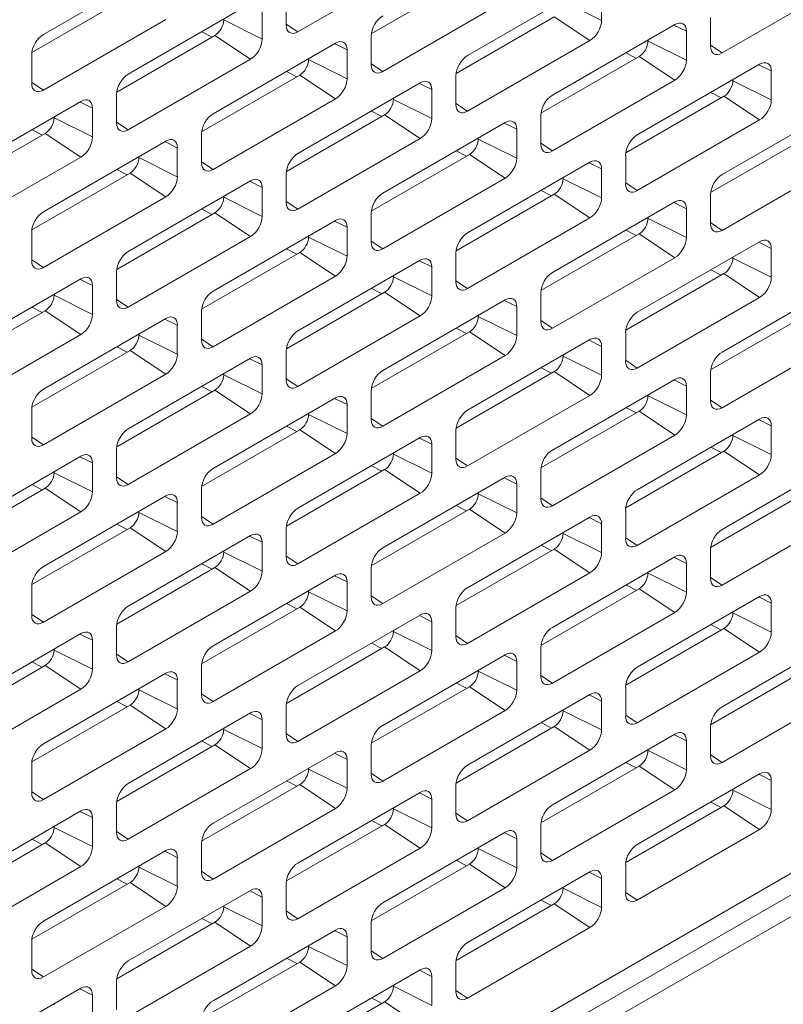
# Model space of a CAD drawing. Header units: millimetres. Extents: x 11 to 1665, y 44 to 957.
# Tile 55 of 69: x 1478 to 1509, y 473 to 512. Entities that reach past the tile are written whole.
import ezdxf

# ---------------------------------------------------------------- set-up
doc = ezdxf.new("R2010")
doc.units = ezdxf.units.MM
doc.header["$MEASUREMENT"] = 0
doc.layers.get('0').update_dxf_attribs({"lineweight": 25})

msp = doc.modelspace()

# ---------------------------------------------------------------- linework, layer by layer
at = {"color": 0, "linetype": 'Continuous', "lineweight": 0, "extrusion": (-5.55112e-17, 0.816497, 0.57735)}
for p, q in [((1366.904, 395.069), (1651.868, 559.593)), ((1652.575, 559.142), (1367.611, 394.618)), ((1367.611, 396.337), (1602.724, 532.079)), ((1484.231, 513.961), (1479.387, 511.165)), ((1489.463, 511.267), (1494.307, 514.063)), ((1492.368, 511.188), (1496.252, 513.431)), ((1501.025, 513.124), (1496.181, 510.328)), ((1506.257, 510.43), (1511.101, 513.227)), ((1478.933, 510.454), (1482.817, 512.696)), ((1489.004, 512.675), (1489.004, 511.532)), ((1501.484, 511.716), (1501.484, 512.859)), ((1487.589, 512.39), (1482.746, 509.593)), ((1492.822, 509.695), (1497.666, 512.492)), ((1499.964, 512.471), (1501.484, 511.716)), ((1486.529, 511.736), (1486.529, 511.777)), ((1488.049, 510.981), (1488.049, 512.124)), ((1495.727, 509.617), (1499.61, 511.859)), ((1499.61, 511.859), (1501.025, 510.92)), ((1505.797, 511.838), (1505.797, 510.695)), ((1479.387, 508.96), (1484.231, 511.757)), ((1486.529, 511.736), (1488.049, 510.981)), ((1489.004, 511.572), (1489.463, 511.267)), ((1504.383, 511.553), (1499.54, 508.756)), ((1504.349, 511.533), (1504.843, 511.287)), ((1482.292, 508.882), (1486.175, 511.124)), ((1485.654, 511.272), (1486.064, 511.06)), ((1486.175, 511.124), (1487.589, 510.185)), ((1492.362, 511.104), (1492.362, 509.961)), ((1504.843, 510.144), (1504.843, 511.287)), ((1490.948, 510.818), (1486.105, 508.021)), ((1490.914, 510.798), (1491.408, 510.552)), ((1496.181, 508.123), (1501.025, 510.92)), ((1503.323, 510.899), (1503.323, 510.94)), ((1503.323, 510.899), (1504.843, 510.144)), ((1505.797, 510.735), (1506.257, 510.43)), ((1478.927, 510.369), (1478.927, 509.226)), ((1491.408, 509.409), (1491.408, 510.552)), ((1499.085, 508.045), (1502.969, 510.287)), ((1502.448, 510.435), (1502.857, 510.223)), ((1502.969, 510.287), (1504.383, 509.348)), ((1482.746, 507.389), (1487.589, 510.185)), ((1489.888, 510.165), (1489.888, 510.205)), ((1489.888, 510.165), (1491.408, 509.409)), ((1492.362, 510), (1492.822, 509.695)), ((1507.742, 509.981), (1502.898, 507.184)), ((1507.708, 509.961), (1508.202, 509.716)), ((1485.65, 507.31), (1489.534, 509.552)), ((1489.013, 509.701), (1489.422, 509.488)), ((1489.534, 509.552), (1490.948, 508.613)), ((1495.721, 509.532), (1495.721, 508.389)), ((1508.202, 508.572), (1508.202, 509.716)), ((1478.927, 509.265), (1479.387, 508.96)), ((1494.307, 509.246), (1489.463, 506.45)), ((1494.273, 509.226), (1494.767, 508.981)), ((1499.54, 506.552), (1504.383, 509.348)), ((1506.681, 509.328), (1506.681, 509.369)), ((1506.681, 509.328), (1508.202, 508.572)), ((1482.286, 508.797), (1482.286, 507.654)), ((1494.767, 507.838), (1494.767, 508.981)), ((1502.444, 506.473), (1506.328, 508.715)), ((1505.807, 508.864), (1506.216, 508.651)), ((1506.328, 508.715), (1507.742, 507.776)), ((1480.872, 508.511), (1476.028, 505.715)), ((1480.837, 508.491), (1481.332, 508.246)), ((1486.105, 505.817), (1490.948, 508.613)), ((1493.246, 508.593), (1493.246, 508.634)), ((1493.246, 508.593), (1494.767, 507.838)), ((1495.721, 508.429), (1496.181, 508.123)), ((1511.101, 508.409), (1506.257, 505.613)), ((1479.811, 507.858), (1479.811, 507.899)), ((1481.332, 507.103), (1481.332, 508.246)), ((1489.009, 505.738), (1492.893, 507.981)), ((1492.372, 508.129), (1492.781, 507.916)), ((1492.893, 507.981), (1494.307, 507.042)), ((1499.08, 507.96), (1499.08, 506.817)), ((1479.811, 507.858), (1481.332, 507.103)), ((1482.286, 507.694), (1482.746, 507.389)), ((1497.666, 507.674), (1492.822, 504.878)), ((1497.631, 507.654), (1498.125, 507.409)), ((1502.898, 504.98), (1507.742, 507.776)), ((1475.574, 505.003), (1479.458, 507.246)), ((1478.937, 507.394), (1479.346, 507.181)), ((1479.458, 507.246), (1480.872, 506.307)), ((1485.645, 507.225), (1485.645, 506.082)), ((1498.125, 506.266), (1498.125, 507.409)), ((1505.803, 504.901), (1509.687, 507.144)), ((1484.231, 506.939), (1479.387, 504.143)), ((1484.196, 506.92), (1484.69, 506.674)), ((1489.463, 504.245), (1494.307, 507.042)), ((1496.605, 507.021), (1496.605, 507.062)), ((1496.605, 507.021), (1498.125, 506.266)), ((1499.08, 506.857), (1499.54, 506.552)), ((1483.17, 506.286), (1483.17, 506.327)), ((1484.69, 505.531), (1484.69, 506.674)), ((1492.368, 504.167), (1496.252, 506.409)), ((1495.731, 506.557), (1496.14, 506.344)), ((1496.252, 506.409), (1497.666, 505.47)), ((1502.439, 506.388), (1502.439, 505.245)), ((1476.028, 503.51), (1480.872, 506.307)), ((1483.17, 506.286), (1484.69, 505.531)), ((1485.645, 506.122), (1486.105, 505.817)), ((1501.025, 506.103), (1496.181, 503.306)), ((1500.99, 506.083), (1501.484, 505.837)), ((1506.257, 503.408), (1511.101, 506.205)), ((1478.933, 503.432), (1482.817, 505.674)), ((1482.296, 505.822), (1482.705, 505.609)), ((1482.817, 505.674), (1484.231, 504.735)), ((1489.004, 505.654), (1489.004, 504.51)), ((1501.484, 504.694), (1501.484, 505.837)), ((1487.589, 505.368), (1482.746, 502.571)), ((1487.555, 505.348), (1488.049, 505.102)), ((1492.822, 502.673), (1497.666, 505.47)), ((1499.964, 505.449), (1499.964, 505.49)), ((1499.964, 505.449), (1501.484, 504.694)), ((1502.439, 505.285), (1502.898, 504.98)), ((1488.049, 503.959), (1488.049, 505.102)), ((1495.727, 502.595), (1499.61, 504.837)), ((1499.089, 504.985), (1499.499, 504.773)), ((1499.61, 504.837), (1501.025, 503.898)), ((1505.797, 504.817), (1505.797, 503.674)), ((1479.387, 501.938), (1484.231, 504.735)), ((1486.529, 504.715), (1486.529, 504.755)), ((1486.529, 504.715), (1488.049, 503.959)), ((1489.004, 504.55), (1489.463, 504.245)), ((1504.383, 504.531), (1499.54, 501.734)), ((1504.349, 504.511), (1504.843, 504.265)), ((1482.292, 501.86), (1486.175, 504.102)), ((1485.654, 504.25), (1486.064, 504.038)), ((1486.175, 504.102), (1487.589, 503.163)), ((1492.362, 504.082), (1492.362, 502.939)), ((1504.843, 503.122), (1504.843, 504.265)), ((1490.948, 503.796), (1486.105, 500.999)), ((1490.914, 503.776), (1491.408, 503.531)), ((1496.181, 501.102), (1501.025, 503.898)), ((1503.323, 503.878), (1503.323, 503.918)), ((1503.323, 503.878), (1504.843, 503.122)), ((1505.797, 503.713), (1506.257, 503.408)), ((1478.927, 503.347), (1478.927, 502.204)), ((1491.408, 502.388), (1491.408, 503.531)), ((1499.085, 501.023), (1502.969, 503.265)), ((1502.448, 503.414), (1502.857, 503.201)), ((1502.969, 503.265), (1504.383, 502.326)), ((1482.746, 500.367), (1487.589, 503.163)), ((1489.888, 503.143), (1489.888, 503.184)), ((1489.888, 503.143), (1491.408, 502.388)), ((1492.362, 502.978), (1492.822, 502.673)), ((1507.742, 502.959), (1502.898, 500.163)), ((1507.708, 502.939), (1508.202, 502.694)), ((1485.65, 500.288), (1489.534, 502.53)), ((1489.013, 502.679), (1489.422, 502.466)), ((1489.534, 502.53), (1490.948, 501.591)), ((1495.721, 502.51), (1495.721, 501.367)), ((1508.202, 501.551), (1508.202, 502.694)), ((1478.927, 502.244), (1479.387, 501.938)), ((1494.307, 502.224), (1489.463, 499.428)), ((1494.273, 502.204), (1494.767, 501.959)), ((1499.54, 499.53), (1504.383, 502.326)), ((1506.681, 502.306), (1506.681, 502.347)), ((1506.681, 502.306), (1508.202, 501.551)), ((1482.286, 501.775), (1482.286, 500.632)), ((1494.767, 500.816), (1494.767, 501.959)), ((1502.444, 499.451), (1506.328, 501.693)), ((1505.807, 501.842), (1506.216, 501.629)), ((1506.328, 501.693), (1507.742, 500.755)), ((1480.872, 501.489), (1476.028, 498.693)), ((1480.837, 501.469), (1481.332, 501.224)), ((1486.105, 498.795), (1490.948, 501.591)), ((1493.246, 501.571), (1493.246, 501.612)), ((1493.246, 501.571), (1494.767, 500.816)), ((1495.721, 501.407), (1496.181, 501.102)), ((1511.101, 501.387), (1506.257, 498.591)), ((1479.811, 500.836), (1479.811, 500.877)), ((1481.332, 500.081), (1481.332, 501.224)), ((1489.009, 498.716), (1492.893, 500.959)), ((1492.372, 501.107), (1492.781, 500.894)), ((1492.893, 500.959), (1494.307, 500.02)), ((1499.08, 500.938), (1499.08, 499.795)), ((1479.811, 500.836), (1481.332, 500.081)), ((1482.286, 500.672), (1482.746, 500.367)), ((1497.666, 500.652), (1492.822, 497.856)), ((1497.631, 500.633), (1498.125, 500.387)), ((1502.898, 497.958), (1507.742, 500.755)), ((1475.574, 497.982), (1479.458, 500.224)), ((1478.937, 500.372), (1479.346, 500.159)), ((1479.458, 500.224), (1480.872, 499.285)), ((1485.645, 500.203), (1485.645, 499.06)), ((1498.125, 499.244), (1498.125, 500.387)), ((1505.803, 497.88), (1509.687, 500.122)), ((1484.231, 499.918), (1479.387, 497.121)), ((1484.196, 499.898), (1484.69, 499.652)), ((1489.463, 497.223), (1494.307, 500.02)), ((1496.605, 499.999), (1496.605, 500.04)), ((1496.605, 499.999), (1498.125, 499.244)), ((1499.08, 499.835), (1499.54, 499.53)), ((1483.17, 499.264), (1483.17, 499.305)), ((1484.69, 498.509), (1484.69, 499.652)), ((1492.368, 497.145), (1496.252, 499.387)), ((1495.731, 499.535), (1496.14, 499.322)), ((1496.252, 499.387), (1497.666, 498.448)), ((1502.439, 499.366), (1502.439, 498.223)), ((1476.028, 496.488), (1480.872, 499.285)), ((1483.17, 499.264), (1484.69, 498.509)), ((1485.645, 499.1), (1486.105, 498.795)), ((1501.025, 499.081), (1496.181, 496.284)), ((1500.99, 499.061), (1501.484, 498.815)), ((1506.257, 496.386), (1511.101, 499.183)), ((1478.933, 496.41), (1482.817, 498.652)), ((1482.296, 498.8), (1482.705, 498.588)), ((1482.817, 498.652), (1484.231, 497.713)), ((1489.004, 498.632), (1489.004, 497.489)), ((1501.484, 497.672), (1501.484, 498.815)), ((1487.589, 498.346), (1482.746, 495.549)), ((1487.555, 498.326), (1488.049, 498.081)), ((1492.822, 495.651), (1497.666, 498.448)), ((1499.964, 498.428), (1499.964, 498.468)), ((1499.964, 498.428), (1501.484, 497.672)), ((1502.439, 498.263), (1502.898, 497.958)), ((1488.049, 496.937), (1488.049, 498.081)), ((1495.727, 495.573), (1499.61, 497.815)), ((1499.089, 497.963), (1499.499, 497.751)), ((1499.61, 497.815), (1501.025, 496.876)), ((1505.797, 497.795), (1505.797, 496.652)), ((1479.387, 494.917), (1484.231, 497.713)), ((1486.529, 497.693), (1486.529, 497.733)), ((1486.529, 497.693), (1488.049, 496.937)), ((1489.004, 497.528), (1489.463, 497.223)), ((1504.383, 497.509), (1499.54, 494.712)), ((1504.349, 497.489), (1504.843, 497.244)), ((1482.292, 494.838), (1486.175, 497.08)), ((1485.654, 497.229), (1486.064, 497.016)), ((1486.175, 497.08), (1487.589, 496.141)), ((1492.362, 497.06), (1492.362, 495.917)), ((1504.843, 496.1), (1504.843, 497.244)), ((1490.948, 496.774), (1486.105, 493.978)), ((1490.914, 496.754), (1491.408, 496.509)), ((1496.181, 494.08), (1501.025, 496.876)), ((1503.323, 496.856), (1503.323, 496.897)), ((1503.323, 496.856), (1504.843, 496.1)), ((1505.797, 496.691), (1506.257, 496.386)), ((1478.927, 496.325), (1478.927, 495.182)), ((1491.408, 495.366), (1491.408, 496.509)), ((1499.085, 494.001), (1502.969, 496.243)), ((1502.448, 496.392), (1502.857, 496.179)), ((1502.969, 496.243), (1504.383, 495.304)), ((1482.746, 493.345), (1487.589, 496.141)), ((1489.888, 496.121), (1489.888, 496.162)), ((1489.888, 496.121), (1491.408, 495.366)), ((1492.362, 495.957), (1492.822, 495.651)), ((1507.742, 495.937), (1502.898, 493.141)), ((1507.708, 495.917), (1508.202, 495.672)), ((1485.65, 493.266), (1489.534, 495.509)), ((1489.013, 495.657), (1489.422, 495.444)), ((1489.534, 495.509), (1490.948, 494.57)), ((1495.721, 495.488), (1495.721, 494.345)), ((1508.202, 494.529), (1508.202, 495.672)), ((1478.927, 495.222), (1479.387, 494.917)), ((1494.307, 495.202), (1489.463, 492.406)), ((1494.273, 495.182), (1494.767, 494.937)), ((1499.54, 492.508), (1504.383, 495.304)), ((1506.681, 495.284), (1506.681, 495.325)), ((1506.681, 495.284), (1508.202, 494.529)), ((1482.286, 494.753), (1482.286, 493.61)), ((1494.767, 493.794), (1494.767, 494.937)), ((1502.444, 492.429), (1506.328, 494.672)), ((1505.807, 494.82), (1506.216, 494.607)), ((1506.328, 494.672), (1507.742, 493.733)), ((1480.872, 494.468), (1476.028, 491.671)), ((1480.837, 494.448), (1481.332, 494.202)), ((1486.105, 491.773), (1490.948, 494.57)), ((1493.246, 494.549), (1493.246, 494.59)), ((1493.246, 494.549), (1494.767, 493.794)), ((1495.721, 494.385), (1496.181, 494.08)), ((1511.101, 494.365), (1506.257, 491.569)), ((1479.811, 493.814), (1479.811, 493.855)), ((1481.332, 493.059), (1481.332, 494.202)), ((1489.009, 491.695), (1492.893, 493.937)), ((1492.372, 494.085), (1492.781, 493.872)), ((1492.893, 493.937), (1494.307, 492.998)), ((1499.08, 493.916), (1499.08, 492.773)), ((1479.811, 493.814), (1481.332, 493.059)), ((1482.286, 493.65), (1482.746, 493.345)), ((1497.666, 493.631), (1492.822, 490.834)), ((1497.631, 493.611), (1498.125, 493.365)), ((1502.898, 490.936), (1507.742, 493.733)), ((1475.574, 490.96), (1479.458, 493.202)), ((1478.937, 493.35), (1479.346, 493.137)), ((1479.458, 493.202), (1480.872, 492.263)), ((1485.645, 493.182), (1485.645, 492.038)), ((1498.125, 492.222), (1498.125, 493.365)), ((1505.803, 490.858), (1509.687, 493.1)), ((1484.231, 492.896), (1479.387, 490.099)), ((1484.196, 492.876), (1484.69, 492.63)), ((1489.463, 490.201), (1494.307, 492.998)), ((1496.605, 492.977), (1496.605, 493.018)), ((1496.605, 492.977), (1498.125, 492.222)), ((1499.08, 492.813), (1499.54, 492.508)), ((1484.69, 491.487), (1484.69, 492.63)), ((1492.368, 490.123), (1496.252, 492.365)), ((1495.731, 492.513), (1496.14, 492.301)), ((1496.252, 492.365), (1497.666, 491.426)), ((1502.439, 492.345), (1502.439, 491.202)), ((1476.028, 489.466), (1480.872, 492.263)), ((1483.17, 492.243), (1483.17, 492.283)), ((1483.17, 492.243), (1484.69, 491.487)), ((1485.645, 492.078), (1486.105, 491.773)), ((1501.025, 492.059), (1496.181, 489.262)), ((1500.99, 492.039), (1501.484, 491.793)), ((1506.257, 489.364), (1511.101, 492.161)), ((1478.933, 489.388), (1482.817, 491.63)), ((1482.296, 491.779), (1482.705, 491.566)), ((1482.817, 491.63), (1484.231, 490.691)), ((1489.004, 491.61), (1489.004, 490.467)), ((1501.484, 490.65), (1501.484, 491.793)), ((1487.589, 491.324), (1482.746, 488.527)), ((1487.555, 491.304), (1488.049, 491.059)), ((1492.822, 488.63), (1497.666, 491.426)), ((1499.964, 491.406), (1499.964, 491.446)), ((1499.964, 491.406), (1501.484, 490.65)), ((1502.439, 491.241), (1502.898, 490.936)), ((1488.049, 489.916), (1488.049, 491.059)), ((1495.727, 488.551), (1499.61, 490.793)), ((1499.089, 490.942), (1499.499, 490.729)), ((1499.61, 490.793), (1501.025, 489.854)), ((1505.797, 490.773), (1505.797, 489.63)), ((1479.387, 487.895), (1484.231, 490.691)), ((1486.529, 490.671), (1486.529, 490.712)), ((1486.529, 490.671), (1488.049, 489.916)), ((1489.004, 490.506), (1489.463, 490.201)), ((1504.383, 490.487), (1499.54, 487.691)), ((1504.349, 490.467), (1504.843, 490.222)), ((1482.292, 487.816), (1486.175, 490.058)), ((1485.654, 490.207), (1486.064, 489.994)), ((1486.175, 490.058), (1487.589, 489.119)), ((1492.362, 490.038), (1492.362, 488.895)), ((1504.843, 489.079), (1504.843, 490.222)), ((1490.948, 489.752), (1486.105, 486.956)), ((1490.914, 489.732), (1491.408, 489.487)), ((1496.181, 487.058), (1501.025, 489.854)), ((1503.323, 489.834), (1503.323, 489.875)), ((1503.323, 489.834), (1504.843, 489.079)), ((1505.797, 489.67), (1506.257, 489.364)), ((1478.927, 489.303), (1478.927, 488.16)), ((1491.408, 488.344), (1491.408, 489.487)), ((1499.085, 486.979), (1502.969, 489.222)), ((1502.448, 489.37), (1502.857, 489.157)), ((1502.969, 489.222), (1504.383, 488.283)), ((1482.746, 486.323), (1487.589, 489.119)), ((1489.888, 489.099), (1489.888, 489.14)), ((1489.888, 489.099), (1491.408, 488.344)), ((1492.362, 488.935), (1492.822, 488.63)), ((1507.742, 488.915), (1502.898, 486.119)), ((1507.708, 488.895), (1508.202, 488.65)), ((1485.65, 486.244), (1489.534, 488.487)), ((1489.013, 488.635), (1489.422, 488.422)), ((1489.534, 488.487), (1490.948, 487.548)), ((1495.721, 488.466), (1495.721, 487.323)), ((1508.202, 487.507), (1508.202, 488.65)), ((1478.927, 488.2), (1479.387, 487.895)), ((1494.307, 488.18), (1489.463, 485.384)), ((1494.273, 488.161), (1494.767, 487.915)), ((1499.54, 485.486), (1504.383, 488.283)), ((1506.681, 488.262), (1506.681, 488.303)), ((1506.681, 488.262), (1508.202, 487.507)), ((1482.286, 487.731), (1482.286, 486.588)), ((1494.767, 486.772), (1494.767, 487.915)), ((1502.444, 485.408), (1506.328, 487.65)), ((1505.807, 487.798), (1506.216, 487.585)), ((1506.328, 487.65), (1507.742, 486.711)), ((1480.872, 487.446), (1476.028, 484.649)), ((1480.837, 487.426), (1481.332, 487.18)), ((1486.105, 484.751), (1490.948, 487.548)), ((1493.246, 487.527), (1493.246, 487.568)), ((1493.246, 487.527), (1494.767, 486.772)), ((1495.721, 487.363), (1496.181, 487.058)), ((1511.101, 487.344), (1506.257, 484.547)), ((1479.811, 486.792), (1479.811, 486.833)), ((1481.332, 486.037), (1481.332, 487.18)), ((1489.009, 484.673), (1492.893, 486.915)), ((1492.372, 487.063), (1492.781, 486.85)), ((1492.893, 486.915), (1494.307, 485.976)), ((1499.08, 486.894), (1499.08, 485.751)), ((1479.811, 486.792), (1481.332, 486.037)), ((1482.286, 486.628), (1482.746, 486.323)), ((1497.666, 486.609), (1492.822, 483.812)), ((1497.631, 486.589), (1498.125, 486.343)), ((1502.898, 483.914), (1507.742, 486.711)), ((1475.574, 483.938), (1479.458, 486.18)), ((1478.937, 486.328), (1479.346, 486.116)), ((1479.458, 486.18), (1480.872, 485.241)), ((1485.645, 486.16), (1485.645, 485.017)), ((1498.125, 485.2), (1498.125, 486.343)), ((1505.803, 483.836), (1509.687, 486.078)), ((1484.231, 485.874), (1479.387, 483.077)), ((1484.196, 485.854), (1484.69, 485.609)), ((1489.463, 483.179), (1494.307, 485.976)), ((1496.605, 485.956), (1496.605, 485.996)), ((1496.605, 485.956), (1498.125, 485.2)), ((1499.08, 485.791), (1499.54, 485.486)), ((1484.69, 484.465), (1484.69, 485.609)), ((1492.368, 483.101), (1496.252, 485.343)), ((1495.731, 485.491), (1496.14, 485.279)), ((1496.252, 485.343), (1497.666, 484.404)), ((1502.439, 485.323), (1502.439, 484.18)), ((1476.028, 482.445), (1480.872, 485.241)), ((1483.17, 485.221), (1483.17, 485.262)), ((1483.17, 485.221), (1484.69, 484.465)), ((1485.645, 485.056), (1486.105, 484.751)), ((1501.025, 485.037), (1496.181, 482.24)), ((1500.99, 485.017), (1501.484, 484.772)), ((1506.257, 482.343), (1511.101, 485.139)), ((1478.933, 482.366), (1482.817, 484.608)), ((1482.296, 484.757), (1482.705, 484.544)), ((1482.817, 484.608), (1484.231, 483.669)), ((1489.004, 484.588), (1489.004, 483.445)), ((1501.484, 483.629), (1501.484, 484.772)), ((1487.589, 484.302), (1482.746, 481.506)), ((1487.555, 484.282), (1488.049, 484.037)), ((1492.822, 481.608), (1497.666, 484.404)), ((1499.964, 484.384), (1499.964, 484.425)), ((1499.964, 484.384), (1501.484, 483.629)), ((1502.439, 484.219), (1502.898, 483.914)), ((1488.049, 482.894), (1488.049, 484.037)), ((1495.727, 481.529), (1499.61, 483.771)), ((1499.089, 483.92), (1499.499, 483.707)), ((1499.61, 483.771), (1501.025, 482.832)), ((1505.797, 483.751), (1505.797, 482.608)), ((1479.387, 480.873), (1484.231, 483.669)), ((1486.529, 483.649), (1486.529, 483.69)), ((1486.529, 483.649), (1488.049, 482.894)), ((1489.004, 483.485), (1489.463, 483.179)), ((1504.383, 483.465), (1499.54, 480.669)), ((1504.349, 483.445), (1504.843, 483.2)), ((1482.292, 480.794), (1486.175, 483.037)), ((1485.654, 483.185), (1486.064, 482.972)), ((1486.175, 483.037), (1487.589, 482.098)), ((1492.362, 483.016), (1492.362, 481.873)), ((1504.843, 482.057), (1504.843, 483.2)), ((1490.948, 482.73), (1486.105, 479.934)), ((1490.914, 482.71), (1491.408, 482.465)), ((1496.181, 480.036), (1501.025, 482.832)), ((1503.323, 482.812), (1503.323, 482.853)), ((1503.323, 482.812), (1504.843, 482.057)), ((1505.797, 482.648), (1506.257, 482.343)), ((1478.927, 482.281), (1478.927, 481.138)), ((1491.408, 481.322), (1491.408, 482.465)), ((1499.085, 479.957), (1502.969, 482.2)), ((1502.448, 482.348), (1502.857, 482.135)), ((1502.969, 482.2), (1504.383, 481.261)), ((1482.746, 479.301), (1487.589, 482.098)), ((1489.888, 482.077), (1489.888, 482.118)), ((1489.888, 482.077), (1491.408, 481.322)), ((1492.362, 481.913), (1492.822, 481.608)), ((1507.742, 481.893), (1502.898, 479.097)), ((1507.708, 481.874), (1508.202, 481.628)), ((1485.65, 479.223), (1489.534, 481.465)), ((1489.013, 481.613), (1489.422, 481.4)), ((1489.534, 481.465), (1490.948, 480.526)), ((1495.721, 481.444), (1495.721, 480.301)), ((1508.202, 480.485), (1508.202, 481.628)), ((1478.927, 481.178), (1479.387, 480.873)), ((1494.307, 481.159), (1489.463, 478.362)), ((1494.273, 481.139), (1494.767, 480.893)), ((1499.54, 478.464), (1504.383, 481.261)), ((1506.681, 481.24), (1506.681, 481.281)), ((1506.681, 481.24), (1508.202, 480.485)), ((1482.286, 480.71), (1482.286, 479.566)), ((1494.767, 479.75), (1494.767, 480.893)), ((1502.444, 478.386), (1506.328, 480.628)), ((1505.807, 480.776), (1506.216, 480.563)), ((1506.328, 480.628), (1507.742, 479.689)), ((1480.872, 480.424), (1476.028, 477.627)), ((1480.837, 480.404), (1481.332, 480.158)), ((1486.105, 477.729), (1490.948, 480.526)), ((1493.246, 480.505), (1493.246, 480.546)), ((1493.246, 480.505), (1494.767, 479.75)), ((1495.721, 480.341), (1496.181, 480.036)), ((1481.332, 479.015), (1481.332, 480.158)), ((1489.009, 477.651), (1492.893, 479.893)), ((1492.372, 480.041), (1492.781, 479.829)), ((1492.893, 479.893), (1494.307, 478.954)), ((1499.08, 479.873), (1499.08, 478.73)), ((1479.811, 479.771), (1479.811, 479.811)), ((1479.811, 479.771), (1481.332, 479.015)), ((1482.286, 479.606), (1482.746, 479.301)), ((1497.666, 479.587), (1492.822, 476.79)), ((1497.631, 479.567), (1498.125, 479.321)), ((1502.898, 476.892), (1507.742, 479.689)), ((1475.574, 476.916), (1479.458, 479.158)), ((1478.937, 479.306), (1479.346, 479.094)), ((1479.458, 479.158), (1480.872, 478.219)), ((1485.645, 479.138), (1485.645, 477.995)), ((1498.125, 478.178), (1498.125, 479.321)), ((1484.231, 478.852), (1479.387, 476.056)), ((1484.196, 478.832), (1484.69, 478.587)), ((1489.463, 476.158), (1494.307, 478.954)), ((1496.605, 478.934), (1496.605, 478.974)), ((1496.605, 478.934), (1498.125, 478.178)), ((1499.08, 478.769), (1499.54, 478.464)), ((1484.69, 477.444), (1484.69, 478.587)), ((1492.368, 476.079), (1496.252, 478.321)), ((1495.731, 478.47), (1496.14, 478.257)), ((1496.252, 478.321), (1497.666, 477.382)), ((1502.439, 478.301), (1502.439, 477.158)), ((1476.028, 475.423), (1480.872, 478.219)), ((1483.17, 478.199), (1483.17, 478.24)), ((1483.17, 478.199), (1484.69, 477.444)), ((1485.645, 478.034), (1486.105, 477.729)), ((1501.025, 478.015), (1496.181, 475.219)), ((1500.99, 477.995), (1501.484, 477.75)), ((1478.933, 475.344), (1482.817, 477.586)), ((1482.296, 477.735), (1482.705, 477.522)), ((1482.817, 477.586), (1484.231, 476.647)), ((1489.004, 477.566), (1489.004, 476.423)), ((1501.484, 476.607), (1501.484, 477.75)), ((1487.589, 477.28), (1482.746, 474.484)), ((1487.555, 477.26), (1488.049, 477.015)), ((1492.822, 474.586), (1497.666, 477.382)), ((1499.964, 477.362), (1499.964, 477.403)), ((1499.964, 477.362), (1501.484, 476.607)), ((1502.439, 477.198), (1502.898, 476.892)), ((1488.049, 475.872), (1488.049, 477.015)), ((1495.727, 474.507), (1499.61, 476.75)), ((1499.089, 476.898), (1499.499, 476.685)), ((1499.61, 476.75), (1501.025, 475.811)), ((1479.387, 473.851), (1484.231, 476.647)), ((1486.529, 476.627), (1486.529, 476.668)), ((1486.529, 476.627), (1488.049, 475.872)), ((1489.004, 476.463), (1489.463, 476.158)), ((1482.292, 473.772), (1486.175, 476.015)), ((1485.654, 476.163), (1486.064, 475.95)), ((1486.175, 476.015), (1487.589, 475.076)), ((1492.362, 475.994), (1492.362, 474.851)), ((1490.948, 475.708), (1486.105, 472.912)), ((1490.914, 475.689), (1491.408, 475.443)), ((1496.181, 473.014), (1501.025, 475.811)), ((1478.927, 475.259), (1478.927, 474.116)), ((1491.408, 474.3), (1491.408, 475.443)), ((1482.746, 472.279), (1487.589, 475.076)), ((1489.888, 475.055), (1489.888, 475.096)), ((1489.888, 475.055), (1491.408, 474.3)), ((1492.362, 474.891), (1492.822, 474.586)), ((1485.65, 472.201), (1489.534, 474.443)), ((1489.013, 474.591), (1489.422, 474.378)), ((1489.534, 474.443), (1490.948, 473.504)), ((1495.721, 474.423), (1495.721, 473.279)), ((1478.927, 474.156), (1479.387, 473.851)), ((1494.307, 474.137), (1489.463, 471.34)), ((1494.273, 474.117), (1494.767, 473.871)), ((1482.286, 473.688), (1482.286, 472.545)), ((1494.767, 472.728), (1494.767, 473.871)), ((1480.872, 473.402), (1476.028, 470.605)), ((1480.837, 473.382), (1481.332, 473.137)), ((1486.105, 470.707), (1490.948, 473.504)), ((1493.246, 473.484), (1493.246, 473.524)), ((1493.246, 473.484), (1494.767, 472.728)), ((1495.721, 473.319), (1496.181, 473.014)), ((1481.332, 471.993), (1481.332, 473.137)), ((1489.009, 470.629), (1492.893, 472.871)), ((1492.372, 473.019), (1492.781, 472.807)), ((1492.893, 472.871), (1494.307, 471.932)), ((1479.811, 472.749), (1479.811, 472.79))]:
    msp.add_line(p, q, dxfattribs=at)
at = {"color": 0, "linetype": 'Continuous', "lineweight": 0}
for centre, major_axis, start_param, end_param in [((1492.822, 511.369), (-0.325, -0.563), -2.356194, -0.785398), ((1486.175, 511.532), (0.25, 0.433), -2.356194, -0.785398), ((1489.463, 511.798), (-0.325, -0.563), -0.785398, 0.785398), ((1501.025, 511.451), (0.325, 0.563), -2.356194, -0.785398), ((1504.383, 511.022), (0.325, 0.563), -0.785398, 0.785398), ((1479.387, 510.634), (-0.325, -0.563), -2.356194, -0.785398), ((1487.589, 510.716), (0.325, 0.563), -2.356194, -0.785398), ((1490.948, 510.287), (0.325, 0.563), -0.785398, 0.785398), ((1502.969, 510.695), (0.25, 0.433), -2.356194, -0.785398), ((1506.257, 510.961), (-0.325, -0.563), -0.785398, 0.785398), ((1496.181, 509.797), (-0.325, -0.563), -2.356194, -0.785398), ((1489.534, 509.961), (0.25, 0.433), -2.356194, -0.785398), ((1492.822, 510.226), (-0.325, -0.563), -0.785398, 0.785398), ((1504.383, 509.879), (0.325, 0.563), -2.356194, -0.785398), ((1507.742, 509.45), (0.325, 0.563), -0.785398, 0.785398), ((1482.746, 509.062), (-0.325, -0.563), -2.356194, -0.785398), ((1479.387, 509.491), (-0.325, -0.563), -0.785398, 0.785398), ((1490.948, 509.144), (0.325, 0.563), -2.356194, -0.785398), ((1494.307, 508.715), (0.325, 0.563), -0.785398, 0.785398), ((1506.328, 509.124), (0.25, 0.433), -2.356194, -0.785398), ((1499.54, 508.225), (-0.325, -0.563), -2.356194, -0.785398), ((1480.872, 507.981), (0.325, 0.563), -0.785398, 0.785398), ((1492.893, 508.389), (0.25, 0.433), -2.356194, -0.785398), ((1496.181, 508.654), (-0.325, -0.563), -0.785398, 0.785398), ((1507.742, 508.307), (0.325, 0.563), -2.356194, -0.785398), ((1486.105, 507.491), (-0.325, -0.563), -2.356194, -0.785398), ((1479.458, 507.654), (0.25, 0.433), -2.356194, -0.785398), ((1482.746, 507.919), (-0.325, -0.563), -0.785398, 0.785398), ((1494.307, 507.572), (0.325, 0.563), -2.356194, -0.785398), ((1497.666, 507.144), (0.325, 0.563), -0.785398, 0.785398), ((1480.872, 506.837), (0.325, 0.563), -2.356194, -0.785398), ((1502.898, 506.654), (-0.325, -0.563), -2.356194, -0.785398), ((1484.231, 506.409), (0.325, 0.563), -0.785398, 0.785398), ((1496.252, 506.817), (0.25, 0.433), -2.356194, -0.785398), ((1499.54, 507.082), (-0.325, -0.563), -0.785398, 0.785398), ((1489.463, 505.919), (-0.325, -0.563), -2.356194, -0.785398), ((1482.817, 506.082), (0.25, 0.433), -2.356194, -0.785398), ((1486.105, 506.348), (-0.325, -0.563), -0.785398, 0.785398), ((1497.666, 506.001), (0.325, 0.563), -2.356194, -0.785398), ((1501.025, 505.572), (0.325, 0.563), -0.785398, 0.785398), ((1506.257, 505.082), (-0.325, -0.563), -2.356194, -0.785398), ((1484.231, 505.266), (0.325, 0.563), -2.356194, -0.785398), ((1487.589, 504.837), (0.325, 0.563), -0.785398, 0.785398), ((1499.61, 505.245), (0.25, 0.433), -2.356194, -0.785398), ((1502.898, 505.511), (-0.325, -0.563), -0.785398, 0.785398), ((1492.822, 504.347), (-0.325, -0.563), -2.356194, -0.785398), ((1486.175, 504.51), (0.25, 0.433), -2.356194, -0.785398), ((1489.463, 504.776), (-0.325, -0.563), -0.785398, 0.785398), ((1501.025, 504.429), (0.325, 0.563), -2.356194, -0.785398), ((1504.383, 504), (0.325, 0.563), -0.785398, 0.785398), ((1479.387, 503.612), (-0.325, -0.563), -2.356194, -0.785398), ((1487.589, 503.694), (0.325, 0.563), -2.356194, -0.785398), ((1490.948, 503.265), (0.325, 0.563), -0.785398, 0.785398), ((1502.969, 503.674), (0.25, 0.433), -2.356194, -0.785398), ((1506.257, 503.939), (-0.325, -0.563), -0.785398, 0.785398), ((1496.181, 502.775), (-0.325, -0.563), -2.356194, -0.785398), ((1489.534, 502.939), (0.25, 0.433), -2.356194, -0.785398), ((1492.822, 503.204), (-0.325, -0.563), -0.785398, 0.785398), ((1504.383, 502.857), (0.325, 0.563), -2.356194, -0.785398), ((1507.742, 502.428), (0.325, 0.563), -0.785398, 0.785398), ((1482.746, 502.041), (-0.325, -0.563), -2.356194, -0.785398), ((1479.387, 502.469), (-0.325, -0.563), -0.785398, 0.785398), ((1490.948, 502.122), (0.325, 0.563), -2.356194, -0.785398), ((1494.307, 501.693), (0.325, 0.563), -0.785398, 0.785398), ((1506.328, 502.102), (0.25, 0.433), -2.356194, -0.785398), ((1499.54, 501.204), (-0.325, -0.563), -2.356194, -0.785398), ((1480.872, 500.959), (0.325, 0.563), -0.785398, 0.785398), ((1492.893, 501.367), (0.25, 0.433), -2.356194, -0.785398), ((1496.181, 501.632), (-0.325, -0.563), -0.785398, 0.785398), ((1507.742, 501.285), (0.325, 0.563), -2.356194, -0.785398), ((1486.105, 500.469), (-0.325, -0.563), -2.356194, -0.785398), ((1479.458, 500.632), (0.25, 0.433), -2.356194, -0.785398), ((1482.746, 500.897), (-0.325, -0.563), -0.785398, 0.785398), ((1494.307, 500.55), (0.325, 0.563), -2.356194, -0.785398), ((1497.666, 500.122), (0.325, 0.563), -0.785398, 0.785398), ((1502.898, 499.632), (-0.325, -0.563), -2.356194, -0.785398), ((1480.872, 499.816), (0.325, 0.563), -2.356194, -0.785398), ((1484.231, 499.387), (0.325, 0.563), -0.785398, 0.785398), ((1496.252, 499.795), (0.25, 0.433), -2.356194, -0.785398), ((1499.54, 500.061), (-0.325, -0.563), -0.785398, 0.785398), ((1489.463, 498.897), (-0.325, -0.563), -2.356194, -0.785398), ((1482.817, 499.06), (0.25, 0.433), -2.356194, -0.785398), ((1486.105, 499.326), (-0.325, -0.563), -0.785398, 0.785398), ((1497.666, 498.979), (0.325, 0.563), -2.356194, -0.785398), ((1501.025, 498.55), (0.325, 0.563), -0.785398, 0.785398), ((1506.257, 498.06), (-0.325, -0.563), -2.356194, -0.785398), ((1484.231, 498.244), (0.325, 0.563), -2.356194, -0.785398), ((1487.589, 497.815), (0.325, 0.563), -0.785398, 0.785398), ((1499.61, 498.223), (0.25, 0.433), -2.356194, -0.785398), ((1502.898, 498.489), (-0.325, -0.563), -0.785398, 0.785398), ((1492.822, 497.325), (-0.325, -0.563), -2.356194, -0.785398), ((1486.175, 497.489), (0.25, 0.433), -2.356194, -0.785398), ((1489.463, 497.754), (-0.325, -0.563), -0.785398, 0.785398), ((1501.025, 497.407), (0.325, 0.563), -2.356194, -0.785398), ((1504.383, 496.978), (0.325, 0.563), -0.785398, 0.785398), ((1479.387, 496.59), (-0.325, -0.563), -2.356194, -0.785398), ((1487.589, 496.672), (0.325, 0.563), -2.356194, -0.785398), ((1490.948, 496.243), (0.325, 0.563), -0.785398, 0.785398), ((1502.969, 496.652), (0.25, 0.433), -2.356194, -0.785398), ((1506.257, 496.917), (-0.325, -0.563), -0.785398, 0.785398), ((1496.181, 495.753), (-0.325, -0.563), -2.356194, -0.785398), ((1489.534, 495.917), (0.25, 0.433), -2.356194, -0.785398), ((1492.822, 496.182), (-0.325, -0.563), -0.785398, 0.785398), ((1504.383, 495.835), (0.325, 0.563), -2.356194, -0.785398), ((1507.742, 495.406), (0.325, 0.563), -0.785398, 0.785398), ((1482.746, 495.019), (-0.325, -0.563), -2.356194, -0.785398), ((1479.387, 495.447), (-0.325, -0.563), -0.785398, 0.785398), ((1490.948, 495.1), (0.325, 0.563), -2.356194, -0.785398), ((1494.307, 494.672), (0.325, 0.563), -0.785398, 0.785398), ((1506.328, 495.08), (0.25, 0.433), -2.356194, -0.785398), ((1499.54, 494.182), (-0.325, -0.563), -2.356194, -0.785398), ((1480.872, 493.937), (0.325, 0.563), -0.785398, 0.785398), ((1492.893, 494.345), (0.25, 0.433), -2.356194, -0.785398), ((1496.181, 494.61), (-0.325, -0.563), -0.785398, 0.785398), ((1507.742, 494.263), (0.325, 0.563), -2.356194, -0.785398), ((1486.105, 493.447), (-0.325, -0.563), -2.356194, -0.785398), ((1479.458, 493.61), (0.25, 0.433), -2.356194, -0.785398), ((1482.746, 493.876), (-0.325, -0.563), -0.785398, 0.785398), ((1494.307, 493.529), (0.325, 0.563), -2.356194, -0.785398), ((1497.666, 493.1), (0.325, 0.563), -0.785398, 0.785398), ((1502.898, 492.61), (-0.325, -0.563), -2.356194, -0.785398), ((1480.872, 492.794), (0.325, 0.563), -2.356194, -0.785398), ((1484.231, 492.365), (0.325, 0.563), -0.785398, 0.785398), ((1496.252, 492.773), (0.25, 0.433), -2.356194, -0.785398), ((1499.54, 493.039), (-0.325, -0.563), -0.785398, 0.785398), ((1489.463, 491.875), (-0.325, -0.563), -2.356194, -0.785398), ((1482.817, 492.038), (0.25, 0.433), -2.356194, -0.785398), ((1486.105, 492.304), (-0.325, -0.563), -0.785398, 0.785398), ((1497.666, 491.957), (0.325, 0.563), -2.356194, -0.785398), ((1501.025, 491.528), (0.325, 0.563), -0.785398, 0.785398), ((1506.257, 491.038), (-0.325, -0.563), -2.356194, -0.785398), ((1484.231, 491.222), (0.325, 0.563), -2.356194, -0.785398), ((1487.589, 490.793), (0.325, 0.563), -0.785398, 0.785398), ((1499.61, 491.202), (0.25, 0.433), -2.356194, -0.785398), ((1502.898, 491.467), (-0.325, -0.563), -0.785398, 0.785398), ((1492.822, 490.303), (-0.325, -0.563), -2.356194, -0.785398), ((1486.175, 490.467), (0.25, 0.433), -2.356194, -0.785398), ((1489.463, 490.732), (-0.325, -0.563), -0.785398, 0.785398), ((1501.025, 490.385), (0.325, 0.563), -2.356194, -0.785398), ((1504.383, 489.956), (0.325, 0.563), -0.785398, 0.785398), ((1479.387, 489.569), (-0.325, -0.563), -2.356194, -0.785398), ((1487.589, 489.65), (0.325, 0.563), -2.356194, -0.785398), ((1490.948, 489.222), (0.325, 0.563), -0.785398, 0.785398), ((1502.969, 489.63), (0.25, 0.433), -2.356194, -0.785398), ((1506.257, 489.895), (-0.325, -0.563), -0.785398, 0.785398), ((1496.181, 488.732), (-0.325, -0.563), -2.356194, -0.785398), ((1489.534, 488.895), (0.25, 0.433), -2.356194, -0.785398), ((1492.822, 489.16), (-0.325, -0.563), -0.785398, 0.785398), ((1504.383, 488.813), (0.325, 0.563), -2.356194, -0.785398), ((1507.742, 488.385), (0.325, 0.563), -0.785398, 0.785398), ((1482.746, 487.997), (-0.325, -0.563), -2.356194, -0.785398), ((1479.387, 488.425), (-0.325, -0.563), -0.785398, 0.785398), ((1490.948, 488.078), (0.325, 0.563), -2.356194, -0.785398), ((1494.307, 487.65), (0.325, 0.563), -0.785398, 0.785398), ((1506.328, 488.058), (0.25, 0.433), -2.356194, -0.785398), ((1499.54, 487.16), (-0.325, -0.563), -2.356194, -0.785398), ((1480.872, 486.915), (0.325, 0.563), -0.785398, 0.785398), ((1492.893, 487.323), (0.25, 0.433), -2.356194, -0.785398), ((1496.181, 487.589), (-0.325, -0.563), -0.785398, 0.785398), ((1507.742, 487.242), (0.325, 0.563), -2.356194, -0.785398), ((1486.105, 486.425), (-0.325, -0.563), -2.356194, -0.785398), ((1479.458, 486.588), (0.25, 0.433), -2.356194, -0.785398), ((1482.746, 486.854), (-0.325, -0.563), -0.785398, 0.785398), ((1494.307, 486.507), (0.325, 0.563), -2.356194, -0.785398), ((1497.666, 486.078), (0.325, 0.563), -0.785398, 0.785398), ((1502.898, 485.588), (-0.325, -0.563), -2.356194, -0.785398), ((1480.872, 485.772), (0.325, 0.563), -2.356194, -0.785398), ((1484.231, 485.343), (0.325, 0.563), -0.785398, 0.785398), ((1496.252, 485.751), (0.25, 0.433), -2.356194, -0.785398), ((1499.54, 486.017), (-0.325, -0.563), -0.785398, 0.785398), ((1489.463, 484.853), (-0.325, -0.563), -2.356194, -0.785398), ((1482.817, 485.017), (0.25, 0.433), -2.356194, -0.785398), ((1486.105, 485.282), (-0.325, -0.563), -0.785398, 0.785398), ((1497.666, 484.935), (0.325, 0.563), -2.356194, -0.785398), ((1501.025, 484.506), (0.325, 0.563), -0.785398, 0.785398), ((1506.257, 484.016), (-0.325, -0.563), -2.356194, -0.785398), ((1484.231, 484.2), (0.325, 0.563), -2.356194, -0.785398), ((1487.589, 483.771), (0.325, 0.563), -0.785398, 0.785398), ((1499.61, 484.18), (0.25, 0.433), -2.356194, -0.785398), ((1502.898, 484.445), (-0.325, -0.563), -0.785398, 0.785398), ((1492.822, 483.282), (-0.325, -0.563), -2.356194, -0.785398), ((1486.175, 483.445), (0.25, 0.433), -2.356194, -0.785398), ((1489.463, 483.71), (-0.325, -0.563), -0.785398, 0.785398), ((1501.025, 483.363), (0.325, 0.563), -2.356194, -0.785398), ((1504.383, 482.934), (0.325, 0.563), -0.785398, 0.785398), ((1479.387, 482.547), (-0.325, -0.563), -2.356194, -0.785398), ((1487.589, 482.628), (0.325, 0.563), -2.356194, -0.785398), ((1490.948, 482.2), (0.325, 0.563), -0.785398, 0.785398), ((1502.969, 482.608), (0.25, 0.433), -2.356194, -0.785398), ((1506.257, 482.873), (-0.325, -0.563), -0.785398, 0.785398), ((1496.181, 481.71), (-0.325, -0.563), -2.356194, -0.785398), ((1489.534, 481.873), (0.25, 0.433), -2.356194, -0.785398), ((1492.822, 482.138), (-0.325, -0.563), -0.785398, 0.785398), ((1504.383, 481.791), (0.325, 0.563), -2.356194, -0.785398), ((1507.742, 481.363), (0.325, 0.563), -0.785398, 0.785398), ((1482.746, 480.975), (-0.325, -0.563), -2.356194, -0.785398), ((1479.387, 481.404), (-0.325, -0.563), -0.785398, 0.785398), ((1490.948, 481.057), (0.325, 0.563), -2.356194, -0.785398), ((1494.307, 480.628), (0.325, 0.563), -0.785398, 0.785398), ((1506.328, 481.036), (0.25, 0.433), -2.356194, -0.785398), ((1499.54, 480.138), (-0.325, -0.563), -2.356194, -0.785398), ((1480.872, 479.893), (0.325, 0.563), -0.785398, 0.785398), ((1492.893, 480.301), (0.25, 0.433), -2.356194, -0.785398), ((1496.181, 480.567), (-0.325, -0.563), -0.785398, 0.785398), ((1507.742, 480.22), (0.325, 0.563), -2.356194, -0.785398), ((1486.105, 479.403), (-0.325, -0.563), -2.356194, -0.785398), ((1479.458, 479.566), (0.25, 0.433), -2.356194, -0.785398), ((1482.746, 479.832), (-0.325, -0.563), -0.785398, 0.785398), ((1494.307, 479.485), (0.325, 0.563), -2.356194, -0.785398), ((1497.666, 479.056), (0.325, 0.563), -0.785398, 0.785398), ((1502.898, 478.566), (-0.325, -0.563), -2.356194, -0.785398), ((1480.872, 478.75), (0.325, 0.563), -2.356194, -0.785398), ((1484.231, 478.321), (0.325, 0.563), -0.785398, 0.785398), ((1496.252, 478.73), (0.25, 0.433), -2.356194, -0.785398), ((1499.54, 478.995), (-0.325, -0.563), -0.785398, 0.785398), ((1489.463, 477.831), (-0.325, -0.563), -2.356194, -0.785398), ((1482.817, 477.995), (0.25, 0.433), -2.356194, -0.785398), ((1486.105, 478.26), (-0.325, -0.563), -0.785398, 0.785398), ((1497.666, 477.913), (0.325, 0.563), -2.356194, -0.785398), ((1501.025, 477.484), (0.325, 0.563), -0.785398, 0.785398), ((1484.231, 477.178), (0.325, 0.563), -2.356194, -0.785398), ((1487.589, 476.75), (0.325, 0.563), -0.785398, 0.785398), ((1499.61, 477.158), (0.25, 0.433), -2.356194, -0.785398), ((1502.898, 477.423), (-0.325, -0.563), -0.785398, 0.785398), ((1492.822, 476.26), (-0.325, -0.563), -2.356194, -0.785398), ((1486.175, 476.423), (0.25, 0.433), -2.356194, -0.785398), ((1489.463, 476.688), (-0.325, -0.563), -0.785398, 0.785398), ((1501.025, 476.341), (0.325, 0.563), -2.356194, -0.785398), ((1479.387, 475.525), (-0.325, -0.563), -2.356194, -0.785398), ((1487.589, 475.606), (0.325, 0.563), -2.356194, -0.785398), ((1490.948, 475.178), (0.325, 0.563), -0.785398, 0.785398), ((1496.181, 474.688), (-0.325, -0.563), -2.356194, -0.785398), ((1489.534, 474.851), (0.25, 0.433), -2.356194, -0.785398), ((1492.822, 475.117), (-0.325, -0.563), -0.785398, 0.785398), ((1482.746, 473.953), (-0.325, -0.563), -2.356194, -0.785398), ((1479.387, 474.382), (-0.325, -0.563), -0.785398, 0.785398), ((1490.948, 474.035), (0.325, 0.563), -2.356194, -0.785398), ((1494.307, 473.606), (0.325, 0.563), -0.785398, 0.785398), ((1480.872, 472.871), (0.325, 0.563), -0.785398, 0.785398), ((1492.893, 473.279), (0.25, 0.433), -2.356194, -0.785398), ((1496.181, 473.545), (-0.325, -0.563), -0.785398, 0.785398), ((1486.105, 472.381), (-0.325, -0.563), -2.356194, -0.785398)]:
    msp.add_ellipse(centre, major_axis=major_axis, ratio=0.57735, start_param=start_param, end_param=end_param, dxfattribs=at)

doc.saveas('drawing.dxf')
